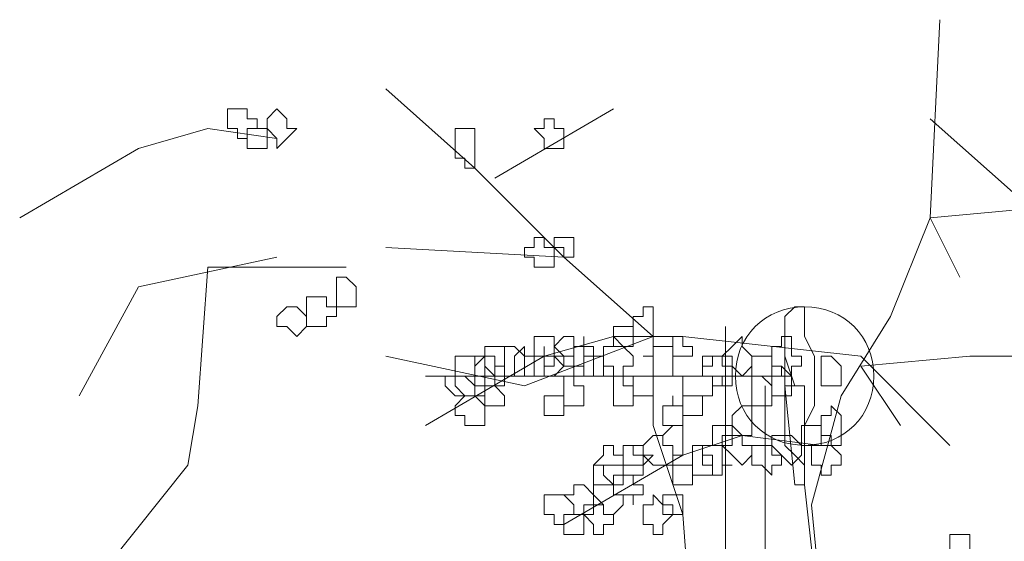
# Model space of a CAD drawing. Header units: millimetres. Extents: x 14400 to 93787, y -21104 to 39413.
# Tile 29 of 256: x 23113 to 23130, y 9758 to 9767. Entities that reach past the tile are written whole.
import ezdxf

# ---------------------------------------------------------------- set-up
doc = ezdxf.new("R2010")
doc.units = ezdxf.units.MM
doc.layers.add('_MODUS - zielen', color=66, linetype='Continuous', lineweight=9)

msp = doc.modelspace()

# ---------------------------------------------------------------- linework, layer by layer
at = {"layer": '_MODUS - zielen', "transparency": 33554687}
for points in [[(23127.99247, 9753.50207), (23126.66876, 9756.97681), (23126.5033, 9758.63144), (23126.99969, 9760.45154), (23127.82701, 9761.77525), (23128.48886, 9763.42988), (23128.65432, 9766.73915)], [(23124.51774, 9753.99846), (23124.51774, 9756.31495), (23124.35228, 9758.46598), (23123.85588, 9759.95515), (23123.85588, 9761.44432), (23122.36671, 9762.76803), (23120.87754, 9764.2572), (23119.38837, 9765.58091)], [(23123.19403, 9765.24998), (23121.20847, 9764.09174), (23121.20847, 9764.09174)], [(23129.97803, 9763.76081), (23128.48886, 9765.08452), (23128.48886, 9765.08452)], [(23117.56827, 9764.75359), (23116.41003, 9764.91905), (23115.25178, 9764.58813), (23113.26622, 9763.42988)], [(23128.98525, 9762.4371), (23128.48886, 9763.42988), (23130.30896, 9763.59535), (23131.63267, 9763.42988), (23132.45998, 9762.27164), (23133.45277, 9760.78247)], [(23123.85588, 9761.44432), (23122.36671, 9762.76803), (23119.38837, 9762.93349)], [(23117.56827, 9762.76803), (23115.25178, 9762.27164), (23114.259, 9760.45154)], [(23118.72652, 9762.60256), (23116.41003, 9762.60256), (23116.24457, 9760.28608), (23116.0791, 9759.2933), (23114.75539, 9757.63866), (23114.259, 9756.48042)], [(23125.06762, 9761.60978), (23125.06762, 9747.23322)], [(23123.85588, 9761.44432), (23121.70486, 9760.617), (23119.38837, 9761.11339)], [(23128.81979, 9759.62422), (23127.33062, 9761.11339), (23124.35228, 9761.44432), (23123.19403, 9761.44432), (23122.03579, 9761.11339), (23120.05023, 9759.95515)], [(23126.0604, 9761.11339), (23126.22586, 9760.617), (23126.22586, 9760.617)], [(23127.99247, 9759.95515), (23127.33062, 9760.94793), (23129.15072, 9761.11339), (23130.63989, 9761.11339), (23131.4672, 9759.95515), (23132.29452, 9758.46598)], [(23126.17237, 9760.78247), (23124.51774, 9760.78247), (23123.02857, 9760.78247), (23120.05023, 9760.78247)], [(23125.72947, 9760.617), (23125.72947, 9747.23322)], [(23126.0604, 9760.617), (23126.22586, 9758.96237), (23126.22586, 9758.96237)], [(23126.0604, 9760.617), (23126.39132, 9760.617), (23126.39132, 9758.96237), (23126.22586, 9758.96237)], [(23126.66876, 9759.62422), (23125.34506, 9759.78969), (23124.35228, 9759.45876), (23122.36671, 9758.30051)], [(23126.39132, 9758.96237), (23127.69456, 9747.23322)], [(23126.39132, 9758.96237), (23127.69456, 9747.23322)]]:
    msp.add_lwpolyline(points, dxfattribs=at)
for points in [[(23116.90642, 9765.24998), (23116.74096, 9765.24998), (23116.74096, 9765.08452), (23116.74096, 9764.91905), (23116.74096, 9764.91905), (23116.90642, 9764.91905), (23116.90642, 9764.75359), (23117.07188, 9764.75359), (23117.07188, 9764.75359), (23117.07188, 9764.91905), (23117.23735, 9764.91905), (23117.23735, 9764.91905), (23117.23735, 9765.08452), (23117.07188, 9765.08452), (23117.07188, 9765.24998), (23117.07188, 9765.24998)], [(23116.90642, 9765.24998), (23116.74096, 9765.24998), (23116.74096, 9765.08452), (23116.74096, 9764.91905), (23116.74096, 9764.91905), (23116.90642, 9764.91905), (23116.90642, 9764.75359), (23117.07188, 9764.75359), (23117.07188, 9764.75359), (23117.07188, 9764.91905), (23117.23735, 9764.91905), (23117.23735, 9764.91905), (23117.23735, 9765.08452), (23117.07188, 9765.08452), (23117.07188, 9765.24998), (23117.07188, 9765.24998)], [(23117.56827, 9765.24998), (23117.40281, 9765.08452), (23117.40281, 9764.91905), (23117.40281, 9764.91905), (23117.56827, 9764.75359), (23117.56827, 9764.75359), (23117.56827, 9764.58813), (23117.73374, 9764.75359), (23117.8992, 9764.91905), (23117.8992, 9764.91905), (23117.73374, 9764.91905), (23117.73374, 9765.08452)], [(23122.03579, 9765.08452), (23122.03579, 9764.91905), (23121.87032, 9764.91905), (23121.87032, 9764.91905), (23122.03579, 9764.75359), (23122.03579, 9764.58813), (23122.03579, 9764.58813), (23122.20125, 9764.58813), (23122.36671, 9764.58813), (23122.36671, 9764.75359), (23122.36671, 9764.91905), (23122.36671, 9764.91905), (23122.20125, 9764.91905), (23122.20125, 9765.08452)], [(23117.07188, 9764.91905), (23117.07188, 9764.91905), (23117.07188, 9764.91905), (23117.07188, 9764.75359), (23117.07188, 9764.75359), (23117.07188, 9764.58813), (23117.07188, 9764.58813), (23117.23735, 9764.58813), (23117.40281, 9764.58813), (23117.40281, 9764.58813), (23117.40281, 9764.58813), (23117.40281, 9764.75359), (23117.40281, 9764.91905), (23117.40281, 9764.91905), (23117.40281, 9764.91905), (23117.23735, 9764.91905)], [(23120.54662, 9764.91905), (23120.54662, 9764.75359), (23120.54662, 9764.58813), (23120.54662, 9764.58813), (23120.54662, 9764.58813), (23120.54662, 9764.42266), (23120.71208, 9764.42266), (23120.71208, 9764.2572), (23120.87754, 9764.2572), (23120.87754, 9764.42266), (23120.87754, 9764.58813), (23120.87754, 9764.58813), (23120.87754, 9764.75359), (23120.87754, 9764.75359), (23120.87754, 9764.91905), (23120.71208, 9764.91905)], [(23121.87032, 9763.09895), (23121.87032, 9762.93349), (23121.70486, 9762.93349), (23121.70486, 9762.93349), (23121.70486, 9762.76803), (23121.87032, 9762.76803), (23121.87032, 9762.60256), (23122.03579, 9762.60256), (23122.03579, 9762.60256), (23122.03579, 9762.60256), (23122.03579, 9762.60256), (23122.20125, 9762.60256), (23122.20125, 9762.76803), (23122.20125, 9762.93349), (23122.20125, 9762.93349), (23122.03579, 9762.93349), (23122.03579, 9763.09895), (23122.03579, 9763.09895)], [(23122.36671, 9763.09895), (23122.20125, 9763.09895), (23122.20125, 9763.09895), (23122.20125, 9762.93349), (23122.20125, 9762.93349), (23122.36671, 9762.93349), (23122.36671, 9762.76803), (23122.36671, 9762.76803), (23122.53218, 9762.76803), (23122.53218, 9762.93349), (23122.53218, 9762.93349), (23122.53218, 9763.09895), (23122.53218, 9763.09895)], [(23118.56105, 9762.4371), (23118.56105, 9762.27164), (23118.56105, 9762.27164), (23118.56105, 9762.10617), (23118.56105, 9762.10617), (23118.56105, 9761.94071), (23118.72652, 9761.94071), (23118.89198, 9761.94071), (23118.89198, 9761.94071), (23118.89198, 9761.94071), (23118.89198, 9762.10617), (23118.89198, 9762.27164), (23118.89198, 9762.27164), (23118.89198, 9762.27164), (23118.72652, 9762.4371)], [(23118.23013, 9762.10617), (23118.06466, 9762.10617), (23118.06466, 9761.94071), (23118.06466, 9761.94071), (23118.06466, 9761.77525), (23118.06466, 9761.60978), (23118.23013, 9761.60978), (23118.23013, 9761.60978), (23118.39559, 9761.60978), (23118.39559, 9761.77525), (23118.56105, 9761.77525), (23118.56105, 9761.94071), (23118.39559, 9761.94071), (23118.39559, 9761.94071), (23118.39559, 9762.10617)], [(23117.73374, 9761.94071), (23117.56827, 9761.77525), (23117.56827, 9761.60978), (23117.73374, 9761.60978), (23117.73374, 9761.60978), (23117.8992, 9761.44432), (23117.8992, 9761.44432), (23118.06466, 9761.60978), (23118.06466, 9761.60978), (23118.06466, 9761.77525), (23117.8992, 9761.94071), (23117.8992, 9761.94071), (23117.8992, 9761.94071)], [(23123.69042, 9761.77525), (23123.52496, 9761.77525), (23123.52496, 9761.60978), (23123.52496, 9761.60978), (23123.52496, 9761.44432), (23123.69042, 9761.44432), (23123.69042, 9761.44432), (23123.85588, 9761.44432), (23123.85588, 9761.44432), (23123.85588, 9761.44432), (23123.85588, 9761.60978), (23123.85588, 9761.60978), (23123.85588, 9761.77525), (23123.85588, 9761.77525), (23123.85588, 9761.94071), (23123.69042, 9761.94071)], [(23126.39132, 9761.94071), (23126.22586, 9761.94071), (23126.22586, 9761.94071), (23126.0604, 9761.77525), (23126.0604, 9761.60978), (23126.0604, 9761.44432), (23126.0604, 9761.11339), (23126.0604, 9760.94793), (23126.0604, 9760.78247), (23126.0604, 9760.45154), (23126.0604, 9760.28608), (23126.0604, 9759.95515), (23126.0604, 9759.78969), (23126.0604, 9759.62422), (23126.22586, 9759.45876), (23126.39132, 9759.2933), (23126.39132, 9759.45876), (23126.39132, 9759.62422), (23126.39132, 9759.78969), (23126.39132, 9759.95515), (23126.55679, 9760.28608), (23126.55679, 9760.45154), (23126.55679, 9760.78247), (23126.55679, 9760.94793), (23126.55679, 9761.11339), (23126.39132, 9761.44432), (23126.39132, 9761.60978), (23126.39132, 9761.77525)], [(23123.19403, 9761.60978), (23123.19403, 9761.60978), (23123.19403, 9761.60978), (23123.19403, 9761.44432), (23123.19403, 9761.44432), (23123.19403, 9761.44432), (23123.19403, 9761.27886), (23123.35949, 9761.27886), (23123.52496, 9761.27886), (23123.52496, 9761.27886), (23123.52496, 9761.44432), (23123.52496, 9761.44432), (23123.52496, 9761.60978), (23123.52496, 9761.60978), (23123.52496, 9761.60978), (23123.35949, 9761.60978)], [(23122.03579, 9761.44432), (23121.87032, 9761.44432), (23121.87032, 9761.27886), (23121.87032, 9761.11339), (23121.87032, 9761.11339), (23122.03579, 9761.11339), (23122.03579, 9760.94793), (23122.03579, 9760.94793), (23122.20125, 9760.94793), (23122.20125, 9761.11339), (23122.36671, 9761.11339), (23122.36671, 9761.11339), (23122.20125, 9761.27886), (23122.20125, 9761.44432)], [(23122.36671, 9761.44432), (23122.20125, 9761.27886), (23122.20125, 9761.11339), (23122.20125, 9761.11339), (23122.36671, 9761.11339), (23122.36671, 9760.94793), (23122.36671, 9760.94793), (23122.53218, 9760.94793), (23122.69764, 9760.94793), (23122.69764, 9761.11339), (23122.69764, 9761.11339), (23122.69764, 9761.27886), (23122.53218, 9761.27886), (23122.53218, 9761.44432)], [(23122.69764, 9761.27886), (23122.53218, 9761.27886), (23122.53218, 9761.11339), (23122.53218, 9761.11339), (23122.53218, 9760.94793), (23122.69764, 9760.94793), (23122.69764, 9760.78247), (23122.69764, 9760.78247), (23122.8631, 9760.78247), (23122.8631, 9760.94793), (23122.8631, 9760.94793), (23122.8631, 9761.11339), (23122.8631, 9761.11339), (23122.8631, 9761.27886), (23122.69764, 9761.27886), (23122.69764, 9761.44432)], [(23123.19403, 9761.44432), (23123.19403, 9761.27886), (23123.02857, 9761.27886), (23123.02857, 9761.11339), (23123.02857, 9761.11339), (23123.02857, 9760.94793), (23123.19403, 9760.94793), (23123.19403, 9760.78247), (23123.35949, 9760.78247), (23123.35949, 9760.94793), (23123.52496, 9760.94793), (23123.52496, 9761.11339), (23123.52496, 9761.11339), (23123.35949, 9761.27886)], [(23124.18681, 9761.44432), (23124.18681, 9761.44432), (23124.18681, 9761.27886), (23124.18681, 9761.11339), (23124.18681, 9761.11339), (23124.35228, 9761.11339), (23124.35228, 9761.11339), (23124.51774, 9761.11339), (23124.51774, 9761.27886), (23124.35228, 9761.27886), (23124.35228, 9761.44432), (23124.35228, 9761.44432)], [(23125.17959, 9761.27886), (23125.01413, 9761.11339), (23125.01413, 9761.11339), (23125.17959, 9761.11339), (23125.17959, 9760.94793), (23125.34506, 9760.78247), (23125.34506, 9760.78247), (23125.51052, 9760.94793), (23125.51052, 9761.11339), (23125.51052, 9761.11339), (23125.34506, 9761.27886), (23125.34506, 9761.27886), (23125.34506, 9761.44432)], [(23126.00691, 9761.27886), (23125.84145, 9761.27886), (23125.84145, 9761.11339), (23125.84145, 9761.11339), (23125.84145, 9760.94793), (23126.00691, 9760.94793), (23126.00691, 9760.78247), (23126.17237, 9760.78247), (23126.17237, 9760.78247), (23126.17237, 9760.94793), (23126.33784, 9760.94793), (23126.33784, 9761.11339), (23126.33784, 9761.11339), (23126.17237, 9761.11339), (23126.17237, 9761.27886), (23126.17237, 9761.27886), (23126.17237, 9761.44432), (23126.00691, 9761.44432)], [(23121.20847, 9761.27886), (23121.04301, 9761.27886), (23121.04301, 9761.11339), (23121.04301, 9761.11339), (23121.04301, 9760.94793), (23121.20847, 9760.78247), (23121.20847, 9760.78247), (23121.37393, 9760.78247), (23121.37393, 9760.94793), (23121.37393, 9761.11339), (23121.37393, 9761.11339), (23121.37393, 9761.27886)], [(23121.5394, 9761.27886), (23121.37393, 9761.27886), (23121.37393, 9761.11339), (23121.37393, 9761.11339), (23121.37393, 9760.94793), (23121.37393, 9760.78247), (23121.5394, 9760.78247), (23121.5394, 9760.78247), (23121.70486, 9760.78247), (23121.70486, 9760.94793), (23121.70486, 9761.11339), (23121.70486, 9761.11339)], [(23121.5394, 9761.11339), (23121.5394, 9761.11339), (23121.5394, 9761.11339), (23121.5394, 9760.94793), (23121.5394, 9760.94793), (23121.5394, 9760.78247), (23121.70486, 9760.78247), (23121.70486, 9760.78247), (23121.87032, 9760.78247), (23121.87032, 9760.78247), (23121.87032, 9760.94793), (23121.87032, 9761.11339), (23121.87032, 9761.11339), (23121.70486, 9761.11339), (23121.70486, 9761.11339), (23121.70486, 9761.27886)], [(23122.03579, 9761.11339), (23121.87032, 9761.11339), (23121.87032, 9761.11339), (23121.87032, 9760.94793), (23121.87032, 9760.78247), (23122.03579, 9760.78247), (23122.03579, 9760.78247), (23122.03579, 9760.78247), (23122.20125, 9760.78247), (23122.20125, 9760.78247), (23122.36671, 9760.94793), (23122.20125, 9761.11339), (23122.20125, 9761.11339), (23122.03579, 9761.11339), (23122.03579, 9761.27886)], [(23123.85588, 9761.27886), (23123.85588, 9761.11339), (23123.69042, 9761.11339), (23123.69042, 9761.11339), (23123.85588, 9761.11339), (23123.85588, 9760.94793), (23123.85588, 9760.78247), (23123.85588, 9760.78247), (23124.02135, 9760.78247), (23124.18681, 9760.78247), (23124.18681, 9760.94793), (23124.18681, 9761.11339), (23124.18681, 9761.11339), (23124.18681, 9761.27886), (23124.02135, 9761.27886)], [(23120.71208, 9761.11339), (23120.71208, 9761.11339), (23120.54662, 9761.11339), (23120.54662, 9760.94793), (23120.54662, 9760.78247), (23120.71208, 9760.78247), (23120.87754, 9760.617), (23120.87754, 9760.617), (23120.87754, 9760.78247), (23121.04301, 9760.78247), (23121.04301, 9760.78247), (23121.04301, 9760.94793), (23121.04301, 9761.11339), (23120.87754, 9761.11339), (23120.87754, 9761.11339)], [(23120.87754, 9761.11339), (23120.87754, 9761.11339), (23120.87754, 9760.94793), (23120.87754, 9760.78247), (23120.87754, 9760.78247), (23120.87754, 9760.617), (23120.87754, 9760.617), (23121.04301, 9760.617), (23121.20847, 9760.617), (23121.20847, 9760.78247), (23121.20847, 9760.78247), (23121.20847, 9760.78247), (23121.20847, 9760.78247), (23121.20847, 9760.94793), (23121.20847, 9761.11339), (23121.04301, 9761.11339)], [(23121.04301, 9761.11339), (23120.87754, 9760.94793), (23120.87754, 9760.78247), (23120.87754, 9760.78247), (23121.04301, 9760.78247), (23121.04301, 9760.617), (23121.20847, 9760.617), (23121.20847, 9760.617), (23121.37393, 9760.617), (23121.37393, 9760.78247), (23121.37393, 9760.78247), (23121.37393, 9760.94793), (23121.20847, 9760.94793), (23121.20847, 9761.11339), (23121.20847, 9761.11339)], [(23122.20125, 9761.11339), (23122.20125, 9761.11339), (23122.03579, 9761.11339), (23122.03579, 9760.94793), (23122.03579, 9760.78247), (23122.20125, 9760.78247), (23122.20125, 9760.78247), (23122.36671, 9760.78247), (23122.36671, 9760.617), (23122.36671, 9760.617), (23122.36671, 9760.78247), (23122.53218, 9760.78247), (23122.53218, 9760.78247), (23122.53218, 9760.94793), (23122.53218, 9761.11339), (23122.36671, 9761.11339), (23122.36671, 9761.11339), (23122.36671, 9761.11339)], [(23122.8631, 9761.11339), (23122.69764, 9761.11339), (23122.69764, 9761.11339), (23122.69764, 9760.94793), (23122.69764, 9760.78247), (23122.69764, 9760.78247), (23122.8631, 9760.78247), (23122.8631, 9760.78247), (23123.02857, 9760.78247), (23123.02857, 9760.78247), (23123.02857, 9760.94793), (23123.02857, 9761.11339)], [(23124.84867, 9761.11339), (23124.84867, 9760.94793), (23124.6832, 9760.94793), (23124.6832, 9760.78247), (23124.84867, 9760.78247), (23124.84867, 9760.617), (23125.01413, 9760.617), (23125.01413, 9760.617), (23125.17959, 9760.617), (23125.17959, 9760.78247), (23125.17959, 9760.78247), (23125.17959, 9760.94793), (23125.01413, 9760.94793), (23125.01413, 9761.11339), (23125.01413, 9761.11339)], [(23124.84867, 9761.11339), (23124.6832, 9761.11339), (23124.6832, 9760.94793), (23124.6832, 9760.78247), (23124.84867, 9760.78247), (23125.01413, 9760.78247), (23125.01413, 9760.617), (23125.01413, 9760.78247), (23125.17959, 9760.78247), (23125.17959, 9760.78247), (23125.17959, 9760.94793), (23125.01413, 9760.94793), (23125.01413, 9761.11339), (23125.01413, 9761.11339)], [(23125.67598, 9761.11339), (23125.51052, 9761.11339), (23125.51052, 9761.11339), (23125.51052, 9760.94793), (23125.51052, 9760.78247), (23125.51052, 9760.78247), (23125.67598, 9760.78247), (23125.84145, 9760.617), (23125.84145, 9760.78247), (23125.84145, 9760.78247), (23125.84145, 9760.78247), (23125.84145, 9760.94793), (23125.84145, 9761.11339), (23125.84145, 9761.11339), (23125.84145, 9761.11339)], [(23126.83423, 9761.11339), (23126.66876, 9761.11339), (23126.66876, 9760.94793), (23126.66876, 9760.78247), (23126.66876, 9760.78247), (23126.66876, 9760.617), (23126.83423, 9760.617), (23126.83423, 9760.617), (23126.99969, 9760.617), (23126.99969, 9760.78247), (23126.99969, 9760.78247), (23126.99969, 9760.94793)], [(23125.84145, 9760.94793), (23125.84145, 9760.78247), (23125.84145, 9760.78247), (23125.84145, 9760.78247), (23125.84145, 9760.617), (23125.84145, 9760.45154), (23125.84145, 9760.45154), (23126.00691, 9760.45154), (23126.17237, 9760.45154), (23126.17237, 9760.45154), (23126.17237, 9760.45154), (23126.17237, 9760.617), (23126.17237, 9760.78247), (23126.17237, 9760.78247), (23126.00691, 9760.94793)], [(23120.54662, 9760.78247), (23120.54662, 9760.78247), (23120.38115, 9760.78247), (23120.38115, 9760.617), (23120.54662, 9760.45154), (23120.54662, 9760.45154), (23120.54662, 9760.45154), (23120.71208, 9760.45154), (23120.87754, 9760.45154), (23120.87754, 9760.45154), (23120.87754, 9760.617), (23120.87754, 9760.78247), (23120.71208, 9760.78247)], [(23120.71208, 9760.78247), (23120.71208, 9760.78247), (23120.54662, 9760.78247), (23120.54662, 9760.617), (23120.71208, 9760.45154), (23120.71208, 9760.45154), (23120.87754, 9760.45154), (23120.87754, 9760.45154), (23121.04301, 9760.45154), (23121.04301, 9760.45154), (23121.04301, 9760.617), (23121.04301, 9760.78247), (23120.87754, 9760.78247), (23120.87754, 9760.78247)], [(23122.36671, 9760.78247), (23122.36671, 9760.617), (23122.36671, 9760.617), (23122.36671, 9760.45154), (23122.36671, 9760.45154), (23122.36671, 9760.28608), (23122.36671, 9760.28608), (23122.53218, 9760.28608), (23122.69764, 9760.28608), (23122.69764, 9760.28608), (23122.69764, 9760.28608), (23122.69764, 9760.45154), (23122.69764, 9760.45154), (23122.69764, 9760.617), (23122.53218, 9760.617), (23122.53218, 9760.78247)], [(23123.19403, 9760.617), (23123.19403, 9760.617), (23123.19403, 9760.45154), (23123.19403, 9760.45154), (23123.19403, 9760.28608), (23123.19403, 9760.28608), (23123.19403, 9760.28608), (23123.35949, 9760.28608), (23123.52496, 9760.28608), (23123.52496, 9760.28608), (23123.52496, 9760.45154), (23123.52496, 9760.45154), (23123.52496, 9760.617), (23123.35949, 9760.617), (23123.35949, 9760.78247), (23123.19403, 9760.78247)], [(23123.52496, 9760.78247), (23123.52496, 9760.78247), (23123.52496, 9760.78247), (23123.52496, 9760.617), (23123.52496, 9760.45154), (23123.52496, 9760.45154), (23123.52496, 9760.45154), (23123.69042, 9760.45154), (23123.85588, 9760.45154), (23123.85588, 9760.45154), (23123.85588, 9760.617), (23123.85588, 9760.78247), (23123.85588, 9760.78247), (23123.85588, 9760.78247), (23123.69042, 9760.78247)], [(23124.51774, 9760.78247), (23124.35228, 9760.78247), (23124.35228, 9760.78247), (23124.35228, 9760.617), (23124.35228, 9760.45154), (23124.51774, 9760.45154), (23124.51774, 9760.45154), (23124.6832, 9760.45154), (23124.6832, 9760.45154), (23124.6832, 9760.45154), (23124.84867, 9760.45154), (23124.84867, 9760.617), (23124.84867, 9760.78247), (23124.6832, 9760.78247), (23124.6832, 9760.78247), (23124.6832, 9760.78247)], [(23125.51052, 9760.78247), (23125.51052, 9760.78247), (23125.51052, 9760.617), (23125.51052, 9760.45154), (23125.51052, 9760.45154), (23125.51052, 9760.28608), (23125.51052, 9760.28608), (23125.67598, 9760.28608), (23125.84145, 9760.28608), (23125.84145, 9760.45154), (23125.84145, 9760.45154), (23125.84145, 9760.617), (23125.67598, 9760.78247)], [(23121.20847, 9760.617), (23121.04301, 9760.617), (23121.04301, 9760.45154), (23121.04301, 9760.45154), (23121.04301, 9760.28608), (23121.04301, 9760.28608), (23121.20847, 9760.28608), (23121.20847, 9760.28608), (23121.37393, 9760.28608), (23121.37393, 9760.28608), (23121.37393, 9760.45154), (23121.37393, 9760.45154)], [(23120.71208, 9760.45154), (23120.54662, 9760.28608), (23120.54662, 9760.28608), (23120.54662, 9760.12061), (23120.71208, 9760.12061), (23120.71208, 9759.95515), (23120.87754, 9759.95515), (23120.87754, 9759.95515), (23121.04301, 9759.95515), (23121.04301, 9760.12061), (23121.04301, 9760.28608), (23121.04301, 9760.28608), (23120.87754, 9760.45154), (23120.87754, 9760.45154)], [(23122.03579, 9760.45154), (23122.03579, 9760.45154), (23122.03579, 9760.45154), (23122.03579, 9760.28608), (23122.03579, 9760.28608), (23122.03579, 9760.12061), (23122.03579, 9760.12061), (23122.20125, 9760.12061), (23122.36671, 9760.12061), (23122.36671, 9760.28608), (23122.36671, 9760.28608), (23122.36671, 9760.45154), (23122.20125, 9760.45154)], [(23124.18681, 9760.28608), (23124.02135, 9760.28608), (23124.02135, 9760.28608), (23124.02135, 9760.12061), (23124.02135, 9759.95515), (23124.18681, 9759.95515), (23124.18681, 9759.95515), (23124.18681, 9759.95515), (23124.35228, 9759.95515), (23124.35228, 9759.95515), (23124.35228, 9760.12061), (23124.35228, 9760.28608), (23124.35228, 9760.28608), (23124.18681, 9760.28608), (23124.18681, 9760.45154), (23124.18681, 9760.45154)], [(23124.35228, 9760.45154), (23124.35228, 9760.45154), (23124.35228, 9760.28608), (23124.35228, 9760.28608), (23124.35228, 9760.28608), (23124.35228, 9760.12061), (23124.51774, 9760.12061), (23124.6832, 9760.12061), (23124.6832, 9760.28608), (23124.6832, 9760.28608), (23124.6832, 9760.45154), (23124.6832, 9760.45154), (23124.6832, 9760.45154), (23124.51774, 9760.45154)], [(23125.34506, 9760.28608), (23125.17959, 9760.12061), (23125.17959, 9759.95515), (23125.17959, 9759.95515), (23125.34506, 9759.78969), (23125.34506, 9759.78969), (23125.51052, 9759.78969), (23125.51052, 9759.78969), (23125.51052, 9759.95515), (23125.51052, 9759.95515), (23125.51052, 9760.12061), (23125.51052, 9760.28608)], [(23126.83423, 9760.28608), (23126.83423, 9760.12061), (23126.66876, 9760.12061), (23126.66876, 9759.95515), (23126.66876, 9759.95515), (23126.66876, 9759.78969), (23126.83423, 9759.78969), (23126.83423, 9759.62422), (23126.99969, 9759.62422), (23126.99969, 9759.78969), (23126.99969, 9759.78969), (23126.99969, 9759.95515), (23126.99969, 9759.95515), (23126.99969, 9760.12061)], [(23124.18681, 9759.95515), (23124.18681, 9759.95515), (23124.02135, 9759.78969), (23124.02135, 9759.62422), (23124.18681, 9759.62422), (23124.18681, 9759.62422), (23124.18681, 9759.45876), (23124.35228, 9759.45876), (23124.35228, 9759.62422), (23124.35228, 9759.62422), (23124.35228, 9759.62422), (23124.35228, 9759.78969), (23124.35228, 9759.95515), (23124.35228, 9759.95515)], [(23125.01413, 9759.95515), (23124.84867, 9759.95515), (23124.84867, 9759.95515), (23124.84867, 9759.78969), (23124.84867, 9759.62422), (23125.01413, 9759.62422), (23125.01413, 9759.62422), (23125.17959, 9759.62422), (23125.17959, 9759.62422), (23125.17959, 9759.78969), (23125.17959, 9759.95515), (23125.17959, 9759.95515)], [(23126.5033, 9759.95515), (23126.33784, 9759.95515), (23126.33784, 9759.95515), (23126.33784, 9759.78969), (23126.33784, 9759.62422), (23126.33784, 9759.62422), (23126.5033, 9759.62422), (23126.5033, 9759.62422), (23126.66876, 9759.62422), (23126.66876, 9759.62422), (23126.66876, 9759.78969), (23126.66876, 9759.95515)], [(23123.85588, 9759.78969), (23123.69042, 9759.62422), (23123.69042, 9759.62422), (23123.69042, 9759.45876), (23123.85588, 9759.2933), (23123.85588, 9759.2933), (23124.02135, 9759.2933), (23124.18681, 9759.2933), (23124.18681, 9759.45876), (23124.18681, 9759.62422), (23124.18681, 9759.62422), (23124.02135, 9759.62422), (23124.02135, 9759.78969)], [(23125.17959, 9759.78969), (23125.01413, 9759.78969), (23125.01413, 9759.62422), (23125.01413, 9759.62422), (23125.17959, 9759.45876), (23125.34506, 9759.2933), (23125.34506, 9759.2933), (23125.51052, 9759.45876), (23125.51052, 9759.62422), (23125.51052, 9759.62422), (23125.34506, 9759.62422), (23125.34506, 9759.78969), (23125.34506, 9759.78969)], [(23126.00691, 9759.78969), (23125.84145, 9759.78969), (23125.84145, 9759.62422), (23125.84145, 9759.62422), (23126.00691, 9759.45876), (23126.17237, 9759.2933), (23126.17237, 9759.2933), (23126.33784, 9759.45876), (23126.33784, 9759.62422), (23126.33784, 9759.62422), (23126.17237, 9759.78969), (23126.17237, 9759.78969)], [(23123.02857, 9759.62422), (23123.02857, 9759.45876), (23122.8631, 9759.2933), (23122.8631, 9759.2933), (23123.02857, 9759.2933), (23123.02857, 9759.12783), (23123.19403, 9758.96237), (23123.19403, 9758.96237), (23123.19403, 9759.12783), (23123.35949, 9759.12783), (23123.35949, 9759.2933), (23123.35949, 9759.2933), (23123.35949, 9759.45876), (23123.19403, 9759.45876), (23123.19403, 9759.62422)], [(23123.52496, 9759.62422), (23123.35949, 9759.62422), (23123.35949, 9759.62422), (23123.35949, 9759.45876), (23123.35949, 9759.2933), (23123.52496, 9759.2933), (23123.52496, 9759.2933), (23123.69042, 9759.2933), (23123.69042, 9759.2933), (23123.85588, 9759.45876), (23123.69042, 9759.45876), (23123.69042, 9759.62422), (23123.69042, 9759.62422)], [(23123.52496, 9759.62422), (23123.35949, 9759.62422), (23123.35949, 9759.45876), (23123.35949, 9759.2933), (23123.35949, 9759.2933), (23123.35949, 9759.12783), (23123.52496, 9759.12783), (23123.52496, 9758.96237), (23123.52496, 9759.12783), (23123.69042, 9759.12783), (23123.69042, 9759.2933), (23123.69042, 9759.2933), (23123.69042, 9759.45876), (23123.52496, 9759.45876)], [(23124.6832, 9759.62422), (23124.51774, 9759.62422), (23124.51774, 9759.45876), (23124.51774, 9759.2933), (23124.51774, 9759.2933), (23124.51774, 9759.12783), (23124.6832, 9759.12783), (23124.6832, 9759.12783), (23124.84867, 9759.12783), (23124.84867, 9759.2933), (23124.84867, 9759.2933), (23124.84867, 9759.45876), (23124.6832, 9759.45876)], [(23124.84867, 9759.62422), (23124.6832, 9759.62422), (23124.6832, 9759.62422), (23124.6832, 9759.45876), (23124.6832, 9759.2933), (23124.6832, 9759.2933), (23124.84867, 9759.2933), (23124.84867, 9759.12783), (23125.01413, 9759.12783), (23125.01413, 9759.2933), (23125.01413, 9759.2933), (23125.17959, 9759.2933), (23125.01413, 9759.2933), (23125.01413, 9759.45876), (23125.01413, 9759.62422), (23125.01413, 9759.62422), (23125.01413, 9759.62422)], [(23125.67598, 9759.62422), (23125.51052, 9759.62422), (23125.51052, 9759.45876), (23125.51052, 9759.2933), (23125.67598, 9759.2933), (23125.84145, 9759.12783), (23125.84145, 9759.2933), (23126.00691, 9759.2933), (23126.00691, 9759.45876), (23125.84145, 9759.45876), (23125.84145, 9759.62422), (23125.84145, 9759.62422)], [(23126.66876, 9759.62422), (23126.66876, 9759.62422), (23126.5033, 9759.62422), (23126.5033, 9759.45876), (23126.5033, 9759.2933), (23126.5033, 9759.2933), (23126.66876, 9759.2933), (23126.66876, 9759.12783), (23126.83423, 9759.12783), (23126.83423, 9759.12783), (23126.83423, 9759.2933), (23126.99969, 9759.2933), (23126.99969, 9759.2933), (23126.99969, 9759.45876), (23126.83423, 9759.62422), (23126.83423, 9759.62422), (23126.83423, 9759.62422)], [(23123.02857, 9759.2933), (23122.8631, 9759.2933), (23122.8631, 9759.12783), (23122.8631, 9758.96237), (23123.02857, 9758.96237), (23123.02857, 9758.96237), (23123.19403, 9758.96237), (23123.19403, 9758.96237), (23123.35949, 9758.96237), (23123.35949, 9758.96237), (23123.35949, 9759.12783), (23123.35949, 9759.2933), (23123.19403, 9759.2933), (23123.19403, 9759.2933), (23123.19403, 9759.2933)], [(23124.18681, 9759.2933), (23124.18681, 9759.2933), (23124.18681, 9759.12783), (23124.18681, 9758.96237), (23124.18681, 9758.96237), (23124.18681, 9758.96237), (23124.35228, 9758.96237), (23124.35228, 9758.96237), (23124.51774, 9758.96237), (23124.51774, 9758.96237), (23124.51774, 9759.12783), (23124.51774, 9759.2933), (23124.35228, 9759.2933), (23124.35228, 9759.2933), (23124.35228, 9759.2933)], [(23123.35949, 9759.12783), (23123.35949, 9758.96237), (23123.19403, 9758.96237), (23123.19403, 9758.96237), (23123.19403, 9758.79691), (23123.35949, 9758.79691), (23123.35949, 9758.79691), (23123.52496, 9758.79691), (23123.52496, 9758.63144), (23123.52496, 9758.79691), (23123.69042, 9758.79691), (23123.69042, 9758.79691), (23123.69042, 9758.96237), (23123.69042, 9758.96237), (23123.52496, 9758.96237), (23123.52496, 9759.12783), (23123.52496, 9759.12783)], [(23122.53218, 9758.96237), (23122.53218, 9758.79691), (23122.36671, 9758.79691), (23122.36671, 9758.79691), (23122.53218, 9758.63144), (23122.53218, 9758.46598), (23122.69764, 9758.46598), (23122.69764, 9758.46598), (23122.8631, 9758.46598), (23122.8631, 9758.63144), (23122.8631, 9758.79691), (23122.8631, 9758.79691), (23122.69764, 9758.96237), (23122.69764, 9758.96237)], [(23123.02857, 9758.96237), (23122.8631, 9758.96237), (23122.8631, 9758.79691), (23122.8631, 9758.79691), (23122.8631, 9758.63144), (23123.02857, 9758.63144), (23123.02857, 9758.46598), (23123.19403, 9758.46598), (23123.19403, 9758.46598), (23123.35949, 9758.63144), (23123.35949, 9758.79691), (23123.35949, 9758.79691), (23123.19403, 9758.79691), (23123.19403, 9758.96237), (23123.19403, 9758.96237)], [(23122.20125, 9758.79691), (23122.20125, 9758.79691), (23122.03579, 9758.79691), (23122.03579, 9758.63144), (23122.03579, 9758.46598), (23122.03579, 9758.46598), (23122.20125, 9758.46598), (23122.20125, 9758.30051), (23122.36671, 9758.30051), (23122.36671, 9758.30051), (23122.36671, 9758.46598), (23122.53218, 9758.46598), (23122.53218, 9758.46598), (23122.53218, 9758.63144), (23122.36671, 9758.79691), (23122.36671, 9758.79691), (23122.36671, 9758.79691)], [(23122.8631, 9758.63144), (23122.69764, 9758.63144), (23122.69764, 9758.46598), (23122.69764, 9758.46598), (23122.8631, 9758.30051), (23122.8631, 9758.13505), (23122.8631, 9758.13505), (23123.02857, 9758.13505), (23123.02857, 9758.30051), (23123.19403, 9758.30051), (23123.19403, 9758.46598), (23123.19403, 9758.46598), (23123.02857, 9758.46598), (23123.02857, 9758.63144), (23122.8631, 9758.79691), (23122.8631, 9758.79691)], [(23123.85588, 9758.79691), (23123.85588, 9758.63144), (23123.69042, 9758.63144), (23123.69042, 9758.46598), (23123.69042, 9758.46598), (23123.69042, 9758.30051), (23123.85588, 9758.30051), (23123.85588, 9758.13505), (23124.02135, 9758.13505), (23124.02135, 9758.30051), (23124.18681, 9758.46598), (23124.18681, 9758.46598), (23124.02135, 9758.46598), (23124.02135, 9758.63144)], [(23124.18681, 9758.79691), (23124.02135, 9758.79691), (23124.02135, 9758.79691), (23124.02135, 9758.63144), (23124.18681, 9758.63144), (23124.18681, 9758.46598), (23124.18681, 9758.46598), (23124.18681, 9758.46598), (23124.35228, 9758.46598), (23124.35228, 9758.46598), (23124.35228, 9758.63144), (23124.35228, 9758.79691), (23124.35228, 9758.79691)], [(23122.53218, 9758.46598), (23122.36671, 9758.46598), (23122.36671, 9758.46598), (23122.36671, 9758.30051), (23122.36671, 9758.13505), (23122.36671, 9758.13505), (23122.53218, 9758.13505), (23122.69764, 9758.13505), (23122.69764, 9758.13505), (23122.69764, 9758.13505), (23122.69764, 9758.30051), (23122.69764, 9758.46598), (23122.69764, 9758.46598), (23122.69764, 9758.46598)], [(23128.98525, 9758.13505), (23128.81979, 9758.13505), (23128.81979, 9757.96959), (23128.81979, 9757.80412), (23128.81979, 9757.80412), (23128.98525, 9757.80412), (23128.98525, 9757.63866), (23129.15072, 9757.63866), (23129.15072, 9757.63866), (23129.15072, 9757.80412), (23129.15072, 9757.80412), (23129.15072, 9757.96959), (23129.15072, 9758.13505), (23129.15072, 9758.13505)]]:
    msp.add_lwpolyline(points, close=True, dxfattribs=at)
msp.add_open_spline([(23127.54957, 9760.78247), (23127.54957, 9761.44432), (23127.05318, 9761.94071), (23126.39132, 9761.94071), (23126.39132, 9761.94071), (23125.72947, 9761.94071), (23125.23308, 9761.44432), (23125.23308, 9760.78247), (23125.23308, 9760.78247), (23125.23308, 9760.12061), (23125.72947, 9759.62422), (23126.39132, 9759.62422), (23126.39132, 9759.62422), (23127.05318, 9759.62422), (23127.54957, 9760.12061), (23127.54957, 9760.78247)], degree=3, knots=[0, 0, 0, 0, 0.0625, 0.0625, 0.0625, 0.062501, 0.125, 0.125, 0.125, 0.125001, 0.1875, 0.1875, 0.1875, 0.187501, 1, 1, 1, 1], dxfattribs=at)

doc.saveas('drawing.dxf')
